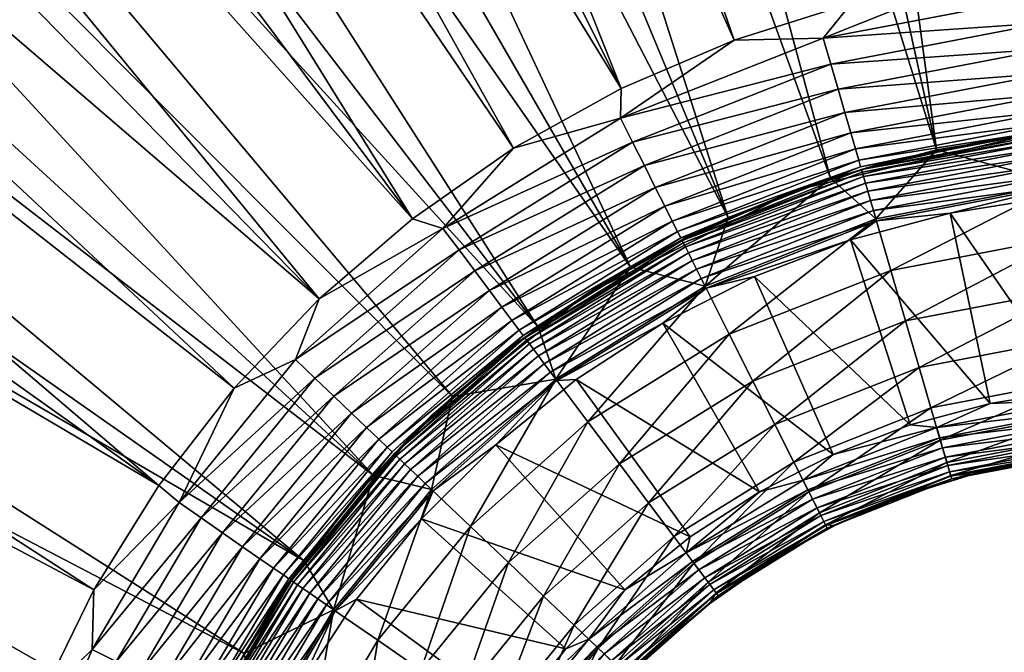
# Model space of a CAD drawing. Header units: inches. Extents: x -175 to 175, y -175 to 175.
# Tile 28 of 43: x -35 to -5, y 16 to 36. Entities that reach past the tile are written whole.
import ezdxf

# ---------------------------------------------------------------- set-up
doc = ezdxf.new("R2010")
doc.units = ezdxf.units.IN
doc.header["$MEASUREMENT"] = 0
doc.layers.add('Layer 1', color=7, linetype='Continuous')

# ---------------------------------------------------------------- blocks, each defined once
blk = doc.blocks.new('Bucket 35 H-6')
at = {"color": 253, "true_color": 0xa4adb2}
mesh = blk.add_polyface(dxfattribs=at)
corners = [(-52.913, 106.245, 18), (-13.207, 29.695, 18), (-16.223, 28.161, 18), (-18.206, 117.286, 18), (-10.944, 118.183, 18), (-3.422, 32.32, 18), (-65.567, 98.94, 18), (-59.348, 102.788, 18), (-32.481, 114.163, 18), (-6.773, 31.787, 18), (-10.053, 30.906, 18), (-25.386, 115.945, 18), (0.02, 32.497, 18), (-3.648, 118.632, 18), (-39.449, 111.947, 18), (-19.074, 26.313, 18), (-71.536, 94.718, 18), (-21.723, 24.17, 18), (-77.23, 90.138, 18), (-46.265, 109.305, 18), (-82.638, 85.21, 18), (-9.396, 36.305, 8), (-43.282, 122.789, 8), (-13.023, 35.171, 8), (-78.477, 103.885, 8), (-22.96, 29.656, 8), (-71.932, 108.522, 8), (-35.645, 125.219, 8), (-58.051, 116.541, 8), (-16.513, 33.675, 8), (-50.763, 119.893, 8), (-12.025, 129.644, 8), (-19.981, 128.656, 8), (-5.671, 37.067, 8), (-1.893, 37.45, 8), (-4.015, 130.14, 8), (-27.865, 127.179, 8), (-19.841, 31.829, 8), (-65.11, 112.751, 8), (-25.839, 27.182, 8), (-96.226, 87.693, 8), (-28.457, 24.425, 8), (-84.718, 98.859, 8), (1.905, 37.451, 8), (-41.707, 114.49, 18.251), (-54.333, 109.066, 18.251), (-65.97, 102.448, 18.251), (-55.765, 111.94, 19.042), (-42.806, 117.507, 19.042), (-43.875, 120.441, 20.397), (-57.157, 114.735, 20.397), (-67.708, 105.147, 19.042), (-69.399, 107.772, 20.397), (-58.445, 117.32, 22.294)]
mesh.append_faces([[corners[k] for k in face] for face in [(0, 1, 2), (3, 4, 5), (2, 6, 7), (8, 9, 10), (11, 3, 9), (12, 5, 13), (14, 10, 1), (6, 15, 16), (15, 17, 18), (5, 4, 13), (5, 9, 3), (11, 9, 8), (8, 10, 14), (14, 1, 19), (7, 0, 2), (0, 19, 1), (15, 6, 2), (15, 18, 16), (17, 20, 18), (21, 22, 23), (24, 25, 26), (22, 21, 27), (28, 29, 30), (31, 32, 33), (31, 34, 35), (36, 21, 33), (23, 22, 30), (37, 38, 26), (28, 38, 29), (39, 40, 41), (25, 42, 39), (37, 26, 25), (29, 38, 37), (23, 30, 29), (36, 27, 21), (32, 36, 33), (34, 31, 33), (43, 35, 34), (44, 19, 45), (0, 45, 19), (45, 7, 46), (45, 47, 48), (45, 0, 7), (19, 44, 14), (44, 8, 14), (47, 45, 46), (48, 44, 45), (49, 47, 50), (50, 47, 51), (52, 53, 50)]], dxfattribs={"color": 253})
mesh = blk.add_polyface(dxfattribs=at)
corners = [(-92.482, 74.413, 18), (-87.724, 79.965, 18), (-24.163, 21.735, 18), (-26.301, 19.092, 18), (-100.924, 62.485, 18), (-96.889, 68.576, 18), (-82.638, 85.21, 18), (-30.783, 21.418, 8), (-106.274, 75.203, 8), (-110.701, 68.521, 8), (-84.718, 98.859, 8), (-90.646, 93.451, 8), (-25.839, 27.182, 8), (-22.96, 29.656, 8), (-78.477, 103.885, 8), (-101.44, 81.606, 8), (-28.457, 24.425, 8), (-96.226, 87.693, 8), (-114.709, 61.578, 8), (-32.789, 18.2, 8), (-87.05, 107.246, 33.331), (-93.245, 101.904, 33.331), (-91.287, 105.933, 40.423), (-71.536, 94.718, 18), (-65.97, 102.448, 18.251), (-65.567, 98.94, 18), (-76.485, 94.856, 18.251), (-77.23, 90.138, 18), (-69.399, 107.772, 20.397), (-78.5, 97.355, 19.042), (-80.46, 99.786, 20.397), (-85.8, 86.521, 18.251), (-93.89, 77.667, 18.251), (-59.348, 102.788, 18), (-88.061, 88.801, 19.042), (-67.708, 105.147, 19.042), (-90.26, 91.018, 20.397), (-96.364, 79.713, 19.042), (-95.507, 96.31, 27.379), (-86.091, 106.77, 30.316), (-85.138, 105.588, 27.379), (-92.293, 93.069, 22.294), (-82.273, 102.034, 22.294), (-70.962, 110.2, 22.294), (-94.066, 94.857, 24.659), (-83.853, 103.994, 24.659), (-90.599, 105.742, 2.286), (-97.39, 98.208, 3.853), (-86.816, 107.669, 3.853), (-84.005, 104.183, 7.318), (-92.958, 93.739, 7.834), (-82.865, 102.769, 7.834), (-96.514, 97.325, 5.273), (-86.035, 106.7, 5.273), (-95.445, 96.247, 6.452), (-85.082, 105.518, 6.452), (-94.236, 95.028, 7.318)]
mesh.append_faces([[corners[k] for k in face] for face in [(0, 1, 2), (3, 4, 5), (2, 1, 6), (0, 3, 5), (7, 8, 9), (10, 11, 12), (10, 13, 14), (15, 16, 17), (11, 17, 12), (7, 15, 8), (18, 19, 9), (20, 21, 22), (23, 24, 25), (24, 23, 26), (26, 23, 27), (28, 29, 30), (1, 31, 6), (27, 6, 31), (1, 32, 31), (1, 0, 32), (27, 31, 26), (25, 24, 33), (34, 29, 31), (29, 35, 26), (34, 31, 32), (29, 26, 31), (35, 24, 26), (30, 34, 36), (37, 36, 34), (30, 29, 34), (28, 35, 29), (38, 39, 40), (41, 42, 36), (43, 30, 42), (42, 30, 36), (44, 45, 41), (41, 45, 42), (45, 44, 40), (44, 38, 40), (46, 47, 48), (49, 50, 51), (48, 52, 53), (53, 54, 55), (54, 56, 55), (49, 55, 56), (51, 50, 10), (56, 50, 49), (50, 11, 10), (14, 51, 10)]], dxfattribs={"color": 253})
mesh = blk.add_polyface(dxfattribs=at)
corners = [(-24.163, 21.735, 18), (-82.638, 85.21, 18), (-21.723, 24.17, 18), (-104.581, 56.15, 18), (-100.924, 62.485, 18), (-28.156, 16.233, 18), (-107.836, 49.609, 18), (-29.689, 13.222, 18), (-110.684, 42.876, 18), (-30.902, 10.064, 18), (-116.672, 21.808, 18), (-115.108, 28.952, 18), (-31.782, 6.791, 18), (-113.112, 35.976, 18), (-117.795, 14.589, 18), (-32.316, 3.433, 18), (-118.47, 7.312, 18), (-32.5, 0, 18), (-118.69, 0, 18), (-26.301, 19.092, 18), (-92.482, 74.413, 18), (-114.709, 61.578, 8), (-34.464, 14.789, 8), (-32.789, 18.2, 8), (-121.409, 47.018, 8), (-124.076, 39.456, 8), (-35.787, 11.225, 8), (-118.284, 54.398, 8), (-126.27, 31.743, 8), (-127.982, 23.916, 8), (-37.314, 3.799, 8), (-36.738, 7.555, 8), (-129.21, 15.99, 8), (-129.95, 8.018, 8), (-37.5, 0, 8), (-30.783, 21.418, 8), (-110.701, 68.521, 8), (-28.457, 24.425, 8), (-101.44, 81.606, 8), (-34.133, 3.422, 6.845), (-34.88, 3.497, 7.361), (-35.055, 0, 7.361), (-35.687, 3.578, 7.725), (-35.865, 0, 7.725), (-36.693, 0, 7.934), (-36.51, 3.66, 7.934), (-34.304, 0, 6.845), (-35.079, 7.468, 7.725), (-34.286, 7.299, 7.361), (-33.927, 11.632, 7.725), (-35.889, 7.64, 7.934), (-34.71, 11.901, 7.934)]
mesh.append_faces([[corners[k] for k in face] for face in [(0, 1, 2), (3, 4, 5), (6, 3, 7), (8, 7, 9), (10, 11, 12), (9, 11, 13), (14, 15, 16), (17, 18, 16), (0, 19, 20), (4, 19, 5), (3, 5, 7), (8, 6, 7), (13, 8, 9), (12, 11, 9), (12, 14, 10), (15, 17, 16), (12, 15, 14), (21, 22, 23), (24, 25, 26), (22, 27, 24), (26, 25, 28), (29, 30, 31), (28, 29, 31), (30, 32, 33), (30, 33, 34), (30, 29, 32), (26, 28, 31), (22, 24, 26), (22, 21, 27), (35, 36, 23), (37, 38, 35), (39, 40, 41), (42, 43, 40), (42, 44, 43), (45, 34, 44), (41, 46, 39), (30, 34, 45), (43, 41, 40), (47, 42, 48), (47, 49, 50), (50, 49, 51), (44, 42, 45), (50, 45, 47), (42, 40, 48), (26, 51, 22), (31, 50, 26), (50, 51, 26), (50, 31, 30), (30, 45, 50), (45, 42, 47)]], dxfattribs={"color": 253})
mesh = blk.add_polyface(dxfattribs=at)
corners = [(-9.093, 31.175, 1.677), (-3.086, 32.327, 1.677), (-4.915, 32.125, 2), (-1.641, 32.457, 2), (3.078, 32.244, 1.346), (-3.078, 32.244, 1.346), (-3.064, 32.099, 1.022), (3.064, 32.099, 1.022), (-3.044, 31.893, 0.722), (-9.028, 30.955, 1.022), (-9.069, 31.095, 1.346), (-8.898, 30.507, 0.462), (-2.991, 31.336, 0.255), (-3.02, 31.635, 0.462), (3.044, 31.893, 0.722), (-8.971, 30.757, 0.722), (3.02, 31.635, 0.462), (-2.96, 31.013, 0.11), (-8.814, 30.219, 0.255), (2.991, 31.336, 0.255), (2.96, 31.013, 0.11), (-2.929, 30.683, 0.026), (2.929, 30.683, 0.026), (-8.723, 29.908, 0.11), (-3.212, 30.331), (0.019, 30.497), (-6.357, 29.831), (-3.81, 32.276, 2.5), (3.81, 32.276, 2.75), (-3.81, 32.276, 2.75), (1.641, 32.457, 3), (-1.651, 32.458, 3), (-3.81, 32.276, 2.25), (-8.143, 31.464, 2), (-4.932, 32.12, 3), (-8.156, 31.453, 3), (3.81, 32.276, 2.5), (-6.773, 31.787, 18), (-3.422, 32.32, 18), (-2.935, 30.747, 17.869), (0.02, 32.497, 18), (-2.778, 29.099, 17.451), (-8.185, 28.062, 17.451), (2.935, 30.747, 17.869), (2.778, 29.099, 17.451), (-2.624, 27.485, 16.723), (-2.584, 24.363), (-0.015, 24.498), (-3.094, 32.418, 3.807), (-3.149, 32.989, 5.445), (-9.279, 31.813, 5.445), (-3.114, 32.626, 4.635), (-9.118, 31.263, 3.807), (-9.605, 32.932, 6.845), (-3.198, 33.502, 6.196), (-3.26, 34.149, 6.845), (3.094, 32.418, 3.807), (-9.177, 31.464, 4.635), (3.114, 32.626, 4.635), (-3.408, 35.703, 7.725), (-3.331, 34.896, 7.361), (3.331, 34.896, 7.361), (-9.423, 32.308, 6.196), (3.149, 32.989, 5.445), (3.198, 33.502, 6.196), (-9.815, 33.653, 7.361), (3.26, 34.149, 6.845), (-3.487, 36.527, 7.934), (-1.893, 37.45, 8), (-5.671, 37.067, 8), (-10.042, 34.431, 7.725), (3.408, 35.703, 7.725), (-10.274, 35.225, 7.934)]
mesh.append_faces([[corners[k] for k in face] for face in [(0, 1, 2), (2, 1, 3), (4, 1, 5), (0, 5, 1), (5, 6, 7), (8, 6, 9), (10, 6, 5), (11, 12, 13), (8, 14, 6), (15, 13, 8), (16, 8, 13), (17, 12, 18), (19, 13, 12), (20, 12, 17), (17, 21, 22), (21, 17, 23), (21, 24, 25), (24, 21, 26), (27, 28, 29), (30, 31, 29), (32, 33, 2), (3, 32, 2), (29, 34, 35), (27, 32, 36), (34, 29, 31), (37, 38, 39), (38, 40, 39), (39, 41, 42), (39, 43, 41), (44, 45, 41), (26, 46, 24), (24, 47, 25), (48, 31, 30), (49, 50, 51), (34, 48, 52), (48, 34, 31), (53, 54, 55), (56, 51, 48), (57, 48, 51), (49, 51, 58), (59, 60, 61), (62, 49, 54), (54, 49, 63), (64, 55, 54), (60, 65, 55), (66, 60, 55), (67, 68, 69), (70, 60, 59), (71, 67, 59), (67, 72, 59)]], dxfattribs={"color": 253})
mesh = blk.add_polyface(dxfattribs=at)
corners = [(-14.634, 28.989, 1.677), (-9.093, 31.175, 1.677), (-11.287, 30.481, 2), (-4.915, 32.125, 2), (-8.143, 31.464, 2), (-3.064, 32.099, 1.022), (-9.069, 31.095, 1.346), (-9.028, 30.955, 1.022), (-3.078, 32.244, 1.346), (-14.596, 28.915, 1.346), (-14.321, 28.369, 0.462), (-8.814, 30.219, 0.255), (-8.898, 30.507, 0.462), (-8.971, 30.757, 0.722), (-14.531, 28.785, 1.022), (-3.044, 31.893, 0.722), (-14.438, 28.601, 0.722), (-3.02, 31.635, 0.462), (-2.991, 31.336, 0.255), (-9.434, 29.005), (-6.357, 29.831), (-8.63, 29.59, 0.026), (-8.723, 29.908, 0.11), (-14.185, 28.101, 0.255), (-2.96, 31.013, 0.11), (-2.929, 30.683, 0.026), (-13.89, 27.516, 0.026), (-14.039, 27.811, 0.11), (-8.156, 31.453, 3), (-11.124, 30.537, 2.75), (-3.81, 32.276, 2.75), (-11.124, 30.537, 2.25), (-3.81, 32.276, 2.25), (-11.124, 30.537, 2.5), (-3.81, 32.276, 2.5), (-11.294, 30.465, 3), (-8.648, 29.651, 17.869), (-6.773, 31.787, 18), (-2.935, 30.747, 17.869), (-10.053, 30.906, 18), (-13.919, 27.572, 17.869), (-8.185, 28.062, 17.451), (-4.932, 32.12, 3), (-9.118, 31.263, 3.807), (-14.934, 29.583, 5.445), (-9.177, 31.464, 4.635), (-9.279, 31.813, 5.445), (-14.675, 29.071, 3.807), (-3.094, 32.418, 3.807), (-14.77, 29.258, 4.635), (-15.459, 30.623, 6.845), (-9.423, 32.308, 6.196), (-9.605, 32.932, 6.845), (-3.114, 32.626, 4.635), (-15.166, 30.044, 6.196), (-3.149, 32.989, 5.445), (-3.198, 33.502, 6.196), (-9.815, 33.653, 7.361), (-15.797, 31.294, 7.361), (-3.26, 34.149, 6.845), (-3.487, 36.527, 7.934), (-5.671, 37.067, 8), (-10.274, 35.225, 7.934), (-3.331, 34.896, 7.361), (-10.042, 34.431, 7.725), (-3.408, 35.703, 7.725), (-9.396, 36.305, 8), (-13.023, 35.171, 8)]
mesh.append_faces([[corners[k] for k in face] for face in [(0, 1, 2), (3, 4, 1), (1, 4, 2), (5, 6, 7), (8, 1, 6), (0, 6, 1), (7, 6, 9), (10, 11, 12), (13, 7, 14), (15, 7, 13), (16, 12, 13), (17, 13, 12), (18, 12, 11), (19, 20, 21), (22, 11, 23), (11, 22, 24), (22, 21, 25), (19, 21, 26), (27, 21, 22), (25, 21, 20), (28, 29, 30), (31, 4, 32), (29, 33, 30), (4, 31, 2), (34, 30, 33), (32, 34, 31), (33, 31, 34), (35, 29, 28), (36, 37, 38), (39, 36, 40), (36, 39, 37), (38, 41, 36), (28, 42, 43), (44, 45, 46), (43, 47, 35), (35, 28, 43), (48, 45, 43), (45, 49, 43), (50, 51, 52), (46, 45, 53), (54, 46, 51), (55, 51, 46), (56, 52, 51), (57, 58, 52), (52, 59, 57), (60, 61, 62), (57, 63, 64), (65, 62, 64), (61, 66, 62), (67, 62, 66)]], dxfattribs={"color": 253})
mesh = blk.add_polyface(dxfattribs=at)
corners = [(-14.312, 29.185, 2), (-17.195, 27.585, 2), (-14.634, 28.989, 1.677), (-11.287, 30.481, 2), (-14.596, 28.915, 1.346), (-9.069, 31.095, 1.346), (-9.028, 30.955, 1.022), (-14.531, 28.785, 1.022), (-19.484, 25.979, 1.677), (-19.223, 25.631, 0.722), (-14.321, 28.369, 0.462), (-14.438, 28.601, 0.722), (-19.434, 25.912, 1.346), (-19.347, 25.796, 1.022), (-8.971, 30.757, 0.722), (-8.898, 30.507, 0.462), (-14.039, 27.811, 0.11), (-13.89, 27.516, 0.026), (-8.63, 29.59, 0.026), (-14.185, 28.101, 0.255), (-8.814, 30.219, 0.255), (-8.723, 29.908, 0.11), (-11.124, 30.537, 2.25), (-17.596, 27.325, 2.25), (-11.124, 30.537, 2.75), (-14.321, 29.162, 3), (-17.596, 27.325, 2.75), (-17.596, 27.325, 2.5), (-11.294, 30.465, 3), (-11.124, 30.537, 2.5), (-17.197, 27.565, 3), (-13.919, 27.572, 17.869), (-13.207, 29.695, 18), (-10.053, 30.906, 18), (-16.223, 28.161, 18), (-14.675, 29.071, 3.807), (-19.539, 26.052, 3.807), (-9.118, 31.263, 3.807), (-14.77, 29.258, 4.635), (-19.665, 26.22, 4.635), (-14.934, 29.583, 5.445), (-19.883, 26.511, 5.445), (-9.177, 31.464, 4.635), (-20.193, 26.924, 6.196), (-15.166, 30.044, 6.196), (-9.279, 31.813, 5.445), (-16.163, 32.017, 7.725), (-10.042, 34.431, 7.725), (-16.536, 32.756, 7.934), (-15.459, 30.623, 6.845), (-20.582, 27.443, 6.845), (-9.423, 32.308, 6.196), (-21.033, 28.044, 7.361), (-15.797, 31.294, 7.361), (-9.605, 32.932, 6.845), (-9.815, 33.653, 7.361), (-21.519, 28.692, 7.725), (-10.274, 35.225, 7.934), (-13.023, 35.171, 8), (-22.016, 29.355, 7.934), (-16.513, 33.675, 8), (-19.841, 31.829, 8)]
mesh.append_faces([[corners[k] for k in face] for face in [(0, 1, 2), (0, 2, 3), (4, 5, 2), (6, 4, 7), (2, 8, 4), (9, 10, 11), (12, 7, 4), (11, 7, 13), (14, 7, 11), (15, 11, 10), (16, 17, 18), (10, 19, 20), (19, 16, 21), (22, 0, 3), (0, 23, 1), (24, 25, 26), (0, 22, 23), (27, 24, 26), (24, 28, 25), (29, 24, 27), (22, 29, 23), (26, 25, 30), (27, 23, 29), (31, 32, 33), (32, 31, 34), (30, 25, 35), (35, 25, 28), (36, 30, 35), (37, 38, 35), (35, 38, 39), (40, 41, 38), (42, 40, 38), (43, 40, 44), (45, 44, 40), (40, 43, 41), (46, 47, 48), (49, 50, 44), (51, 49, 44), (44, 50, 43), (52, 49, 53), (54, 53, 49), (50, 49, 52), (53, 55, 46), (46, 55, 47), (56, 53, 46), (57, 58, 48), (48, 47, 57), (59, 46, 48), (60, 48, 58), (61, 48, 60)]], dxfattribs={"color": 253})
mesh = blk.add_polyface(dxfattribs=at)
corners = [(-22.393, 23.558, 2), (-19.484, 25.979, 1.677), (-19.899, 25.702, 2), (-23.516, 22.396, 1.677), (-19.347, 25.796, 1.022), (-23.349, 22.238, 1.022), (-19.223, 25.631, 0.722), (-19.434, 25.912, 1.346), (-23.455, 22.338, 1.346), (-23.2, 22.095, 0.722), (-18.692, 24.923, 0.11), (-18.887, 25.182, 0.255), (-22.794, 21.709, 0.255), (-19.067, 25.423, 0.462), (-23.012, 21.916, 0.462), (-18.494, 24.658, 0.026), (-22.56, 21.485, 0.11), (-22.885, 23.077, 2.25), (-22.885, 23.077, 2.75), (-17.596, 27.325, 2.75), (-19.896, 25.687, 3), (-17.596, 27.325, 2.25), (-22.885, 23.077, 2.5), (-17.596, 27.325, 2.5), (-22.398, 23.541, 3), (-18.532, 24.709, 17.869), (-22.366, 21.301, 17.869), (-21.723, 24.17, 18), (-19.074, 26.313, 18), (-19.539, 26.052, 3.807), (-23.582, 22.459, 3.807), (-23.997, 22.854, 5.445), (-23.733, 22.603, 4.635), (-19.665, 26.22, 4.635), (-19.883, 26.511, 5.445), (-24.371, 23.21, 6.196), (-20.193, 26.924, 6.196), (-28.457, 24.425, 8), (-26.571, 25.306, 7.934), (-25.839, 27.182, 8), (-24.841, 23.658, 6.845), (-20.582, 27.443, 6.845), (-21.033, 28.044, 7.361), (-25.385, 24.176, 7.361), (-15.797, 31.294, 7.361), (-21.519, 28.692, 7.725), (-25.972, 24.735, 7.725), (-29.484, 20.422, 7.725), (-16.163, 32.017, 7.725), (-22.016, 29.355, 7.934), (-30.164, 20.893, 7.934), (-22.96, 29.656, 8), (-19.841, 31.829, 8), (-16.536, 32.756, 7.934)]
mesh.append_faces([[corners[k] for k in face] for face in [(0, 1, 2), (0, 3, 1), (4, 5, 6), (7, 3, 8), (3, 7, 1), (8, 5, 4), (8, 4, 7), (6, 5, 9), (10, 11, 12), (9, 13, 6), (13, 9, 14), (14, 11, 13), (14, 12, 11), (15, 10, 16), (0, 2, 17), (18, 19, 20), (17, 2, 21), (18, 22, 19), (19, 22, 23), (21, 23, 17), (18, 20, 24), (22, 17, 23), (25, 26, 27), (27, 28, 25), (20, 29, 24), (24, 29, 30), (31, 32, 33), (29, 32, 30), (32, 29, 33), (34, 31, 33), (35, 34, 36), (34, 35, 31), (37, 38, 39), (40, 36, 41), (35, 36, 40), (42, 43, 41), (40, 41, 43), (42, 44, 45), (43, 42, 46), (46, 42, 45), (46, 47, 43), (48, 49, 45), (45, 38, 46), (49, 38, 45), (38, 37, 50), (50, 46, 38), (51, 49, 52), (49, 53, 52), (49, 51, 39), (38, 49, 39)]], dxfattribs={"color": 253})
mesh = blk.add_polyface(dxfattribs=at)
corners = [(-5.121, 23.958), (-6.77, 23.21, 0.026), (-2.297, 24.068, 0.026), (-7.587, 23.295), (-2.584, 24.363), (-0.015, 24.498), (-6.677, 22.892, 0.11), (-2.266, 23.738, 0.11), (-2.235, 23.415, 0.255), (-6.586, 22.581, 0.255), (-6.502, 22.293, 0.462), (-2.182, 22.858, 0.722), (-2.207, 23.117, 0.462), (-6.331, 21.705, 1.346), (-6.372, 21.845, 1.022), (-10.255, 20.314, 1.022), (-6.429, 22.043, 0.722), (-2.162, 22.653, 1.022), (-2.148, 22.508, 1.346), (-6.307, 21.625, 1.677), (-2.14, 22.424, 1.677), (-3.402, 22.24, 2), (-10.189, 20.184, 1.346), (-1.136, 22.47, 2), (-5.638, 21.783, 2), (-7.814, 21.102, 2), (-2.778, 29.099, 17.451), (-2.624, 27.485, 16.723), (-7.731, 26.505, 16.723), (-8.185, 28.062, 17.451), (-2.357, 24.697, 14.392), (-6.658, 22.826, 12.89), (-6.947, 23.817, 14.392), (-7.31, 25.064, 15.691), (-2.481, 25.99, 15.691), (-2.19, 22.945, 11.269), (-2.15, 22.529, 9.614), (-6.337, 21.726, 9.614), (-2.259, 23.67, 12.89), (-5.646, 21.775, 8), (-7.819, 21.091, 8), (-6.454, 22.127, 11.269), (-3.414, 22.237, 8), (-1.143, 22.471, 8), (-9.434, 29.005), (-3.212, 30.331), (-6.357, 29.831)]
mesh.append_faces([[corners[k] for k in face] for face in [(0, 1, 2), (3, 1, 0), (4, 2, 5), (6, 7, 1), (4, 0, 2), (8, 6, 9), (1, 7, 2), (10, 11, 12), (6, 8, 7), (12, 8, 9), (12, 9, 10), (13, 14, 15), (11, 10, 16), (17, 11, 16), (16, 14, 17), (18, 17, 14), (19, 20, 13), (14, 13, 18), (21, 20, 19), (13, 20, 18), (22, 19, 13), (20, 21, 23), (19, 24, 21), (19, 25, 24), (26, 27, 28), (26, 28, 29), (30, 31, 32), (33, 28, 27), (34, 33, 27), (34, 32, 33), (32, 34, 30), (35, 36, 37), (31, 30, 38), (39, 40, 37), (41, 31, 38), (38, 35, 41), (37, 36, 42), (35, 37, 41), (42, 39, 37), (36, 43, 42), (21, 42, 23), (43, 23, 42), (21, 24, 39), (39, 42, 21), (40, 24, 25), (24, 40, 39), (0, 44, 3), (4, 5, 45), (0, 4, 46), (44, 0, 46)]], dxfattribs={"color": 253})
mesh = blk.add_polyface(dxfattribs=at)
corners = [(-10.895, 21.583, 0.026), (-6.77, 23.21, 0.026), (-9.965, 22.382), (-10.746, 21.288, 0.11), (-6.677, 22.892, 0.11), (-7.587, 23.295), (-12.242, 21.223), (-10.465, 20.73, 0.462), (-10.6, 20.998, 0.255), (-14.113, 18.818, 0.255), (-6.502, 22.293, 0.462), (-6.429, 22.043, 0.722), (-6.586, 22.581, 0.255), (-14.308, 19.077, 0.11), (-10.189, 20.184, 1.346), (-10.255, 20.314, 1.022), (-13.653, 18.204, 1.022), (-13.933, 18.577, 0.462), (-10.348, 20.498, 0.722), (-6.372, 21.845, 1.022), (-13.777, 18.369, 0.722), (-10.151, 20.109, 1.677), (-6.307, 21.625, 1.677), (-6.331, 21.705, 1.346), (-7.814, 21.102, 2), (-13.566, 18.088, 1.346), (-9.908, 20.205, 2), (-11.904, 19.098, 2), (-13.89, 27.516, 0.026), (-12.394, 27.868), (-9.434, 29.005), (-12.442, 24.647, 16.723), (-8.185, 28.062, 17.451), (-7.731, 26.505, 16.723), (-13.173, 26.095, 17.451), (-8.648, 29.651, 17.869), (-13.919, 27.572, 17.869), (-11.766, 23.307, 15.691), (-6.947, 23.817, 14.392), (-10.715, 21.226, 12.89), (-11.18, 22.147, 14.392), (-7.31, 25.064, 15.691), (-10.387, 20.576, 11.269), (-6.658, 22.826, 12.89), (-13.83, 18.44, 11.269), (-6.454, 22.127, 11.269), (-10.199, 20.203, 9.614), (-13.579, 18.105, 9.614), (-6.337, 21.726, 9.614), (-9.915, 20.189, 8), (-11.906, 19.083, 8), (-7.819, 21.091, 8)]
mesh.append_faces([[corners[k] for k in face] for face in [(0, 1, 2), (3, 4, 0), (2, 1, 5), (0, 2, 6), (7, 8, 9), (0, 4, 1), (10, 7, 11), (3, 8, 12), (3, 12, 4), (8, 3, 13), (10, 12, 8), (7, 10, 8), (14, 15, 16), (17, 18, 7), (11, 7, 18), (19, 11, 18), (20, 15, 18), (18, 15, 19), (21, 22, 14), (15, 14, 23), (24, 22, 21), (21, 14, 25), (21, 26, 24), (21, 27, 26), (28, 29, 30), (31, 32, 33), (34, 35, 32), (35, 34, 36), (37, 31, 33), (32, 31, 34), (38, 39, 40), (41, 37, 33), (41, 40, 37), (40, 41, 38), (42, 39, 43), (39, 38, 43), (44, 39, 42), (42, 43, 45), (42, 46, 47), (45, 48, 46), (46, 42, 45), (46, 49, 50), (49, 46, 51), (46, 48, 51), (26, 49, 24), (51, 24, 49), (26, 27, 50), (50, 49, 26), (5, 29, 2), (29, 5, 30)]], dxfattribs={"color": 253})
mesh = blk.add_polyface(dxfattribs=at)
corners = [(-14.506, 19.342, 0.026), (-10.895, 21.583, 0.026), (-12.242, 21.223), (-14.384, 19.834), (-10.746, 21.288, 0.11), (-14.308, 19.077, 0.11), (-14.113, 18.818, 0.255), (-10.6, 20.998, 0.255), (-10.465, 20.73, 0.462), (-13.933, 18.577, 0.462), (-14.596, 28.915, 1.346), (-19.484, 25.979, 1.677), (-19.434, 25.912, 1.346), (-14.634, 28.989, 1.677), (-17.195, 27.585, 2), (-19.899, 25.702, 2), (-19.347, 25.796, 1.022), (-14.531, 28.785, 1.022), (-14.438, 28.601, 0.722), (-19.223, 25.631, 0.722), (-14.321, 28.369, 0.462), (-19.067, 25.423, 0.462), (-14.185, 28.101, 0.255), (-18.887, 25.182, 0.255), (-14.039, 27.811, 0.11), (-18.494, 24.658, 0.026), (-13.89, 27.516, 0.026), (-18.692, 24.923, 0.11), (-15.224, 26.428), (-12.394, 27.868), (-17.9, 24.694), (-20.386, 22.682), (-17.596, 27.325, 2.25), (-17.596, 27.325, 2.75), (-17.197, 27.565, 3), (-19.896, 25.687, 3), (-18.532, 24.709, 17.869), (-16.223, 28.161, 18), (-13.919, 27.572, 17.869), (-19.074, 26.313, 18), (-21.167, 20.159, 17.451), (-17.539, 23.385, 17.451), (-16.566, 22.088, 16.723), (-12.442, 24.647, 16.723), (-15.665, 20.887, 15.691), (-13.173, 26.095, 17.451), (-19.993, 19.041, 16.723), (-18.906, 18.006, 15.691), (-11.766, 23.307, 15.691), (-13.83, 18.44, 11.269), (-14.266, 19.022, 12.89), (-10.715, 21.226, 12.89), (-14.886, 19.847, 14.392), (-11.18, 22.147, 14.392), (-9.965, 22.382), (-16.398, 18.201), (-19.539, 26.052, 3.807), (-14.675, 29.071, 3.807), (-19.665, 26.22, 4.635), (-19.883, 26.511, 5.445), (-14.77, 29.258, 4.635)]
mesh.append_faces([[corners[k] for k in face] for face in [(0, 1, 2), (3, 0, 2), (4, 0, 5), (0, 4, 1), (5, 6, 7), (8, 6, 9), (10, 11, 12), (11, 13, 14), (11, 14, 15), (12, 16, 17), (18, 16, 19), (20, 19, 21), (22, 20, 21), (21, 23, 22), (24, 22, 23), (25, 26, 27), (23, 27, 24), (28, 26, 25), (27, 26, 24), (26, 28, 29), (25, 30, 28), (25, 31, 30), (15, 14, 32), (33, 34, 35), (36, 37, 38), (37, 36, 39), (40, 36, 41), (42, 43, 44), (41, 38, 45), (38, 41, 36), (41, 42, 46), (45, 43, 42), (45, 42, 41), (47, 46, 42), (44, 47, 42), (48, 44, 43), (49, 50, 51), (48, 52, 44), (52, 48, 53), (53, 50, 52), (50, 53, 51), (54, 28, 2), (2, 30, 3), (55, 3, 31), (31, 3, 30), (30, 2, 28), (28, 54, 29), (56, 57, 58), (35, 34, 56), (59, 58, 60)]], dxfattribs={"color": 253})
mesh = blk.add_polyface(dxfattribs=at)
corners = [(-24.663, 21.168, 2), (-23.516, 22.396, 1.677), (-22.393, 23.558, 2), (-23.455, 22.338, 1.346), (-26.696, 18.49, 1.677), (-26.627, 18.443, 1.346), (-26.679, 18.563, 2), (-26.337, 18.242, 0.722), (-23.2, 22.095, 0.722), (-26.507, 18.36, 1.022), (-23.349, 22.238, 1.022), (-26.124, 18.094, 0.462), (-22.794, 21.709, 0.255), (-23.012, 21.916, 0.462), (-22.56, 21.485, 0.11), (-25.877, 17.923, 0.255), (-18.692, 24.923, 0.11), (-22.32, 21.257, 0.026), (-18.494, 24.658, 0.026), (-22.676, 20.397), (-25.338, 17.55, 0.026), (-25.61, 17.739, 0.11), (-20.386, 22.682), (-24.666, 21.156, 3), (-26.878, 18.27, 2.75), (-22.885, 23.077, 2.75), (-22.885, 23.077, 2.25), (-26.878, 18.27, 2.25), (-26.878, 18.27, 2.5), (-22.885, 23.077, 2.5), (-22.398, 23.541, 3), (-25.391, 17.587, 17.869), (-24.163, 21.735, 18), (-22.366, 21.301, 17.869), (-26.301, 19.092, 18), (-21.723, 24.17, 18), (-24.03, 16.644, 17.451), (-21.167, 20.159, 17.451), (-18.532, 24.709, 17.869), (-17.539, 23.385, 17.451), (-19.993, 19.041, 16.723), (-16.398, 18.201), (-23.582, 22.459, 3.807), (-26.771, 18.543, 3.807), (-26.943, 18.662, 4.635), (-26.678, 18.557, 3), (-23.733, 22.603, 4.635), (-30.164, 20.893, 7.934), (-29.484, 20.422, 7.725), (-25.972, 24.735, 7.725), (-23.997, 22.854, 5.445), (-27.242, 18.869, 5.445), (-27.666, 19.163, 6.196), (-24.371, 23.21, 6.196), (-24.841, 23.658, 6.845), (-28.2, 19.533, 6.845), (-25.385, 24.176, 7.361), (-28.817, 19.96, 7.361), (-30.783, 21.418, 8), (-28.457, 24.425, 8)]
mesh.append_faces([[corners[k] for k in face] for face in [(0, 1, 2), (3, 4, 5), (1, 0, 4), (4, 0, 6), (7, 8, 9), (4, 3, 1), (5, 9, 10), (3, 5, 10), (11, 12, 13), (8, 10, 9), (7, 13, 8), (11, 13, 7), (14, 12, 15), (12, 14, 16), (14, 17, 18), (19, 17, 20), (21, 17, 14), (17, 19, 22), (18, 17, 22), (23, 24, 25), (0, 26, 27), (25, 24, 28), (0, 2, 26), (25, 28, 29), (25, 30, 23), (29, 27, 26), (28, 27, 29), (31, 32, 33), (32, 31, 34), (35, 33, 32), (36, 33, 37), (38, 37, 33), (39, 40, 37), (19, 41, 22), (23, 30, 42), (43, 42, 44), (42, 43, 23), (45, 23, 43), (44, 42, 46), (47, 48, 49), (50, 51, 46), (51, 44, 46), (52, 50, 53), (52, 51, 50), (54, 55, 53), (53, 55, 52), (56, 57, 54), (55, 54, 57), (57, 56, 48), (58, 47, 59)]], dxfattribs={"color": 253})
mesh = blk.add_polyface(dxfattribs=at)
corners = [(-29.067, 14.48, 1.677), (-26.696, 18.49, 1.677), (-28.417, 15.773, 2), (-26.679, 18.563, 2), (-28.992, 14.443, 1.346), (-26.627, 18.443, 1.346), (-26.507, 18.36, 1.022), (-28.861, 14.378, 1.022), (-26.337, 18.242, 0.722), (-28.677, 14.286, 0.722), (-26.124, 18.094, 0.462), (-28.444, 14.17, 0.462), (-25.61, 17.739, 0.11), (-25.338, 17.55, 0.026), (-22.32, 21.257, 0.026), (-25.877, 17.923, 0.255), (-22.794, 21.709, 0.255), (-28.175, 14.036, 0.255), (-22.56, 21.485, 0.11), (-27.885, 13.892, 0.11), (-27.589, 13.744, 0.026), (-24.683, 17.917), (-22.676, 20.397), (-26.423, 15.234), (-26.878, 18.27, 2.25), (-24.663, 21.168, 2), (-26.878, 18.27, 2.75), (-28.419, 15.759, 3), (-29.646, 13.317, 2.75), (-29.646, 13.317, 2.25), (-24.666, 21.156, 3), (-26.678, 18.557, 3), (-29.646, 13.317, 2.5), (-26.878, 18.27, 2.5), (-25.391, 17.587, 17.869), (-27.646, 13.772, 17.869), (-28.156, 16.233, 18), (-26.301, 19.092, 18), (-24.03, 16.644, 17.451), (-26.164, 13.034, 17.451), (-22.366, 21.301, 17.869), (-19.837, 14.376), (-26.771, 18.543, 3.807), (-29.149, 14.521, 3.807), (-29.336, 14.614, 4.635), (-29.662, 14.777, 5.445), (-26.943, 18.662, 4.635), (-27.242, 18.869, 5.445), (-30.124, 15.007, 6.196), (-27.666, 19.163, 6.196), (-30.705, 15.296, 6.845), (-28.2, 19.533, 6.845), (-28.817, 19.96, 7.361), (-31.377, 15.631, 7.361), (-32.103, 15.992, 7.725), (-29.484, 20.422, 7.725), (-30.164, 20.893, 7.934), (-32.843, 16.362, 7.934)]
mesh.append_faces([[corners[k] for k in face] for face in [(0, 1, 2), (2, 1, 3), (4, 5, 0), (6, 7, 8), (5, 1, 0), (6, 4, 7), (6, 5, 4), (8, 7, 9), (9, 10, 8), (10, 9, 11), (12, 13, 14), (11, 15, 10), (10, 15, 16), (11, 17, 15), (12, 15, 17), (12, 18, 15), (17, 19, 12), (19, 20, 13), (13, 12, 19), (13, 21, 22), (13, 23, 21), (13, 20, 23), (24, 3, 25), (26, 27, 28), (2, 24, 29), (2, 3, 24), (26, 30, 31), (26, 32, 33), (26, 31, 27), (33, 29, 24), (34, 35, 36), (36, 37, 34), (34, 38, 39), (40, 38, 34), (23, 41, 21), (31, 42, 27), (43, 27, 42), (42, 44, 43), (45, 46, 47), (44, 42, 46), (46, 45, 44), (48, 47, 49), (47, 48, 45), (50, 49, 51), (50, 48, 49), (52, 53, 51), (53, 50, 51), (53, 52, 54), (54, 52, 55), (56, 57, 55)]], dxfattribs={"color": 253})
mesh = blk.add_polyface(dxfattribs=at)
corners = [(-31.015, 9.728, 2), (-31.84, 6.547, 2), (-31.762, 6.762, 1.677), (-32.339, 3.292, 2), (-30.718, 10.532, 1.677), (-32.312, 3.239, 1.677), (-31.68, 6.744, 1.346), (-30.639, 10.505, 1.346), (-31.538, 6.714, 1.022), (-30.502, 10.458, 1.022), (-32.229, 3.231, 1.346), (-32.084, 3.216, 1.022), (-31.336, 6.671, 0.722), (-31.878, 3.196, 0.722), (-31.082, 6.617, 0.462), (-32.247, 4.047, 2.75), (-31.365, 8.515, 2.75), (-31.829, 6.531, 3), (-32.247, 4.047, 2.25), (-31.365, 8.515, 2.5), (-32.247, 4.047, 2.5), (-31.365, 8.515, 2.25), (-31.005, 9.722, 3), (-32.45, 11.126, 6.845), (-33.552, 7.143, 6.845), (-31.835, 10.915, 6.196), (-30.805, 10.562, 3.807), (-31.852, 6.781, 3.807), (-32.403, 3.248, 3.807), (-31.377, 15.631, 7.361), (-33.927, 11.632, 7.725), (-33.16, 11.369, 7.361), (-35.079, 7.468, 7.725), (-32.056, 6.824, 4.635), (-31.003, 10.63, 4.635), (-32.611, 3.269, 4.635), (-31.347, 10.748, 5.445), (-32.412, 6.9, 5.445), (-32.973, 3.306, 5.445), (-32.917, 7.008, 6.196), (-33.487, 3.357, 6.196), (-30.705, 15.296, 6.845), (-30.124, 15.007, 6.196), (-34.133, 3.422, 6.845), (-34.286, 7.299, 7.361), (-34.88, 3.497, 7.361), (-32.103, 15.992, 7.725), (-29.484, 20.422, 7.725), (-32.843, 16.362, 7.934), (-34.71, 11.901, 7.934), (-32.789, 18.2, 8), (-30.164, 20.893, 7.934), (-30.783, 21.418, 8), (-34.464, 14.789, 8)]
mesh.append_faces([[corners[k] for k in face] for face in [(0, 1, 2), (2, 1, 3), (2, 4, 0), (2, 5, 6), (2, 6, 7), (8, 9, 6), (10, 8, 6), (11, 12, 8), (13, 14, 12), (15, 16, 17), (18, 19, 20), (16, 15, 20), (1, 0, 21), (20, 19, 16), (16, 22, 17), (21, 18, 1), (18, 21, 19), (23, 24, 25), (22, 26, 27), (28, 17, 27), (29, 30, 31), (32, 31, 30), (33, 26, 34), (27, 17, 22), (35, 27, 33), (34, 36, 37), (33, 27, 26), (37, 38, 33), (36, 25, 39), (37, 33, 34), (39, 40, 37), (41, 23, 42), (42, 23, 25), (39, 37, 36), (24, 43, 39), (31, 41, 29), (31, 44, 23), (41, 31, 23), (24, 39, 25), (44, 45, 24), (30, 29, 46), (32, 44, 31), (44, 24, 23), (47, 48, 46), (46, 49, 30), (48, 49, 46), (50, 51, 52), (53, 48, 50), (48, 51, 50), (49, 48, 53)]], dxfattribs={"color": 253})
mesh = blk.add_polyface(dxfattribs=at)
corners = [(-18.216, 16.383), (-17.508, 16.674, 0.026), (-16.398, 18.201), (-19.837, 14.376), (-19.875, 13.766, 0.026), (-21.228, 12.23), (-21.641, 10.781, 0.026), (-16.816, 16.015, 0.462), (-19.337, 13.393, 0.255), (-19.09, 13.222, 0.462), (-19.603, 13.578, 0.11), (-17.268, 16.446, 0.11), (-16.628, 15.836, 0.722), (-17.033, 16.222, 0.255), (-21.344, 10.633, 0.11), (-21.054, 10.488, 0.255), (-20.785, 10.355, 0.462), (-18.876, 13.074, 0.722), (-20.553, 10.239, 0.722), (-18.706, 12.957, 1.022), (-16.478, 15.693, 1.022), (-18.587, 12.874, 1.346), (-18.518, 12.826, 1.677), (-16.312, 15.535, 1.677), (-16.373, 15.593, 1.346), (-18.47, 12.851, 2), (-17.074, 14.655, 2), (-19.674, 10.92, 2), (-19.993, 19.041, 16.723), (-22.697, 15.721, 16.723), (-21.167, 20.159, 17.451), (-17.218, 16.398, 12.89), (-18.948, 13.124, 11.269), (-19.547, 13.539, 12.89), (-15.665, 20.887, 15.691), (-17.965, 17.11, 14.392), (-18.906, 18.006, 15.691), (-24.03, 16.644, 17.451), (-21.463, 14.866, 15.691), (-23.369, 11.642, 15.691), (-22.206, 11.063, 14.392), (-20.395, 14.126, 14.392), (-21.283, 10.602, 12.89), (-20.631, 10.278, 11.269), (-16.691, 15.896, 11.269), (-18.604, 12.886, 9.614), (-20.257, 10.091, 9.614), (-18.469, 12.847, 8), (-19.675, 10.91, 8), (-17.076, 14.647, 8), (-22.676, 20.397), (-24.683, 17.917), (-26.423, 15.234)]
mesh.append_faces([[corners[k] for k in face] for face in [(0, 1, 2), (1, 3, 4), (0, 3, 1), (4, 3, 5), (6, 4, 5), (7, 8, 9), (4, 10, 11), (4, 11, 1), (10, 4, 6), (9, 12, 7), (10, 8, 13), (11, 10, 13), (8, 10, 14), (7, 13, 8), (9, 8, 15), (16, 17, 9), (17, 12, 9), (18, 19, 17), (17, 19, 20), (21, 22, 23), (19, 21, 24), (22, 25, 26), (22, 27, 25), (28, 29, 30), (31, 32, 33), (34, 35, 36), (29, 37, 30), (38, 29, 28), (39, 29, 38), (38, 28, 36), (38, 40, 39), (36, 41, 38), (40, 38, 41), (41, 36, 35), (35, 33, 41), (42, 41, 33), (35, 31, 33), (33, 32, 43), (31, 44, 32), (32, 45, 46), (45, 32, 44), (45, 47, 48), (47, 45, 49), (49, 25, 47), (25, 49, 26), (25, 27, 47), (50, 0, 2), (51, 3, 0), (52, 5, 3), (51, 0, 50)]], dxfattribs={"color": 253})
mesh = blk.add_polyface(dxfattribs=at)
corners = [(-14.308, 19.077, 0.11), (-17.508, 16.674, 0.026), (-17.268, 16.446, 0.11), (-16.398, 18.201), (-14.506, 19.342, 0.026), (-14.384, 19.834), (-17.033, 16.222, 0.255), (-14.113, 18.818, 0.255), (-16.628, 15.836, 0.722), (-13.653, 18.204, 1.022), (-13.777, 18.369, 0.722), (-13.933, 18.577, 0.462), (-16.816, 16.015, 0.462), (-10.348, 20.498, 0.722), (-16.373, 15.593, 1.346), (-16.312, 15.535, 1.677), (-13.516, 18.021, 1.677), (-16.478, 15.693, 1.022), (-18.876, 13.074, 0.722), (-10.255, 20.314, 1.022), (-13.566, 18.088, 1.346), (-18.706, 12.957, 1.022), (-10.189, 20.184, 1.346), (-10.151, 20.109, 1.677), (-15.503, 16.309, 2), (-17.074, 14.655, 2), (-18.518, 12.826, 1.677), (-18.587, 12.874, 1.346), (-13.776, 17.794, 2), (-11.904, 19.098, 2), (-14.886, 19.847, 14.392), (-17.965, 17.11, 14.392), (-15.665, 20.887, 15.691), (-17.218, 16.398, 12.89), (-14.266, 19.022, 12.89), (-17.076, 14.647, 8), (-18.604, 12.886, 9.614), (-16.388, 15.608, 9.614), (-16.691, 15.896, 11.269), (-13.579, 18.105, 9.614), (-13.83, 18.44, 11.269), (-15.506, 16.298, 8), (-10.387, 20.576, 11.269), (-13.774, 17.784, 8), (-11.906, 19.083, 8), (-10.199, 20.203, 9.614)]
mesh.append_faces([[corners[k] for k in face] for face in [(0, 1, 2), (3, 1, 4), (5, 3, 4), (2, 6, 7), (4, 1, 0), (2, 7, 0), (8, 9, 10), (11, 7, 6), (11, 6, 12), (12, 10, 11), (13, 11, 10), (12, 8, 10), (14, 15, 16), (17, 8, 18), (19, 10, 9), (8, 17, 9), (20, 9, 17), (14, 17, 21), (9, 20, 22), (17, 14, 20), (20, 16, 23), (16, 15, 24), (14, 16, 20), (25, 15, 26), (27, 15, 14), (16, 28, 29), (23, 16, 29), (24, 28, 16), (15, 25, 24), (30, 31, 32), (33, 31, 30), (30, 34, 33), (35, 36, 37), (38, 33, 34), (39, 37, 40), (34, 40, 38), (38, 37, 36), (41, 37, 39), (40, 37, 38), (42, 39, 40), (37, 41, 35), (39, 43, 41), (39, 44, 43), (39, 45, 44), (43, 29, 28), (29, 43, 44), (41, 43, 24), (28, 24, 43), (25, 35, 41), (41, 24, 25)]], dxfattribs={"color": 253})
mesh = blk.add_polyface(dxfattribs=at)
corners = [(-29.869, 12.817, 2), (-31.015, 9.728, 2), (-30.718, 10.532, 1.677), (-29.067, 14.48, 1.677), (-28.417, 15.773, 2), (-28.861, 14.378, 1.022), (-30.502, 10.458, 1.022), (-28.677, 14.286, 0.722), (-30.639, 10.505, 1.346), (-28.992, 14.443, 1.346), (-30.306, 10.391, 0.722), (-28.444, 14.17, 0.462), (-30.061, 10.306, 0.462), (-28.175, 14.036, 0.255), (-29.777, 10.209, 0.255), (-27.885, 13.892, 0.11), (-29.47, 10.104, 0.11), (-29.157, 9.997, 0.026), (-27.589, 13.744, 0.026), (-27.862, 12.408), (-26.423, 15.234), (-29, 9.445), (-29.646, 13.317, 2.25), (-26.878, 18.27, 2.75), (-29.646, 13.317, 2.75), (-29.646, 13.317, 2.5), (-29.866, 12.803, 3), (-31.005, 9.722, 3), (-26.878, 18.27, 2.5), (-31.365, 8.515, 2.5), (-28.419, 15.759, 3), (-31.365, 8.515, 2.25), (-29.217, 10.017, 17.869), (-29.689, 13.222, 18), (-27.646, 13.772, 17.869), (-24.713, 12.311, 16.723), (-26.117, 8.954, 16.723), (-26.164, 13.034, 17.451), (-30.902, 10.064, 18), (-27.651, 9.48, 17.451), (-28.156, 16.233, 18), (-25.391, 17.587, 17.869), (-24.03, 16.644, 17.451), (-22.697, 15.721, 16.723), (-23.369, 11.642, 15.691), (-24.697, 8.468, 15.691), (-22.385, 9.957), (-21.228, 12.23), (-31.003, 10.63, 4.635), (-29.149, 14.521, 3.807), (-29.336, 14.614, 4.635), (-31.835, 10.915, 6.196), (-29.662, 14.777, 5.445), (-30.124, 15.007, 6.196), (-31.347, 10.748, 5.445), (-30.805, 10.562, 3.807)]
mesh.append_faces([[corners[k] for k in face] for face in [(0, 1, 2), (0, 3, 4), (5, 6, 7), (0, 2, 3), (2, 8, 9), (2, 9, 3), (8, 6, 5), (8, 5, 9), (6, 10, 7), (10, 11, 7), (10, 12, 11), (13, 11, 12), (13, 12, 14), (15, 13, 14), (14, 16, 15), (16, 17, 18), (18, 15, 16), (18, 19, 20), (17, 21, 19), (18, 17, 19), (0, 22, 1), (23, 24, 25), (4, 22, 0), (24, 26, 27), (25, 22, 28), (24, 29, 25), (26, 24, 30), (25, 31, 22), (32, 33, 34), (35, 36, 37), (38, 33, 32), (34, 37, 39), (40, 34, 33), (39, 32, 34), (41, 37, 34), (42, 43, 35), (42, 35, 37), (44, 35, 43), (45, 35, 44), (19, 46, 20), (20, 46, 47), (48, 49, 50), (51, 52, 53), (54, 50, 52), (49, 26, 30), (49, 55, 26), (26, 55, 27), (49, 48, 55), (50, 54, 48), (52, 51, 54)]], dxfattribs={"color": 253})

msp = doc.modelspace()

# ---------------------------------------------------------------- block references
at = {"layer": 'Layer 1'}
msp.add_blockref('Bucket 35 H-6', (0, 0), dxfattribs=at)

doc.saveas('drawing.dxf')
